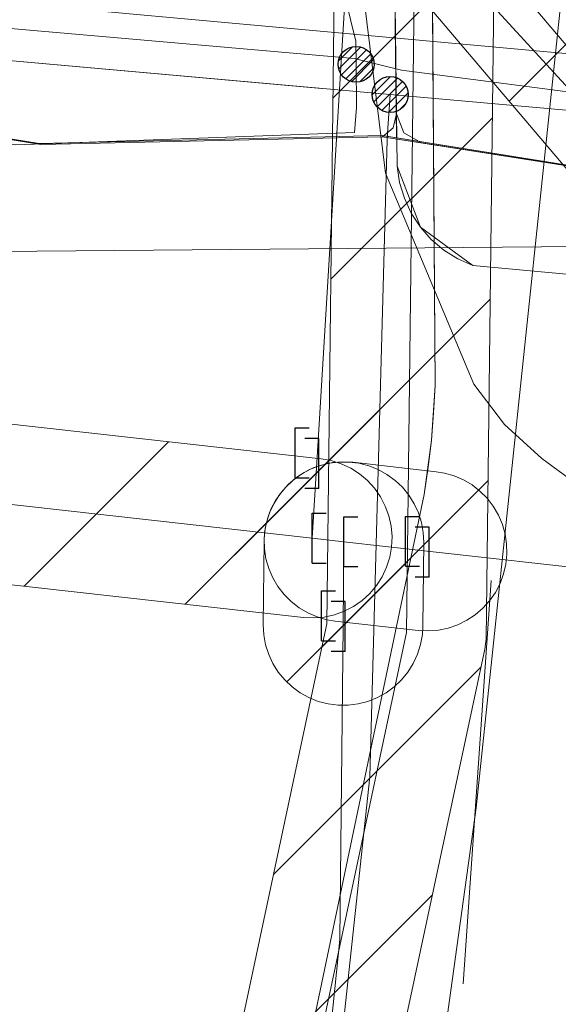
# Model space of a CAD drawing. Header units: metres. Extents: x 197355 to 199157, y 355772 to 356286.
# Tile 201 of 256: x 198060 to 198073, y 356124 to 356149. Entities that reach past the tile are written whole.
import ezdxf
from ezdxf.lldxf.tags import DXFTag

# ---------------------------------------------------------------- set-up
doc = ezdxf.new("R2010")
doc.units = ezdxf.units.M
for name, color, linetype, lineweight in [('B-WE-KL-BRANDSTOF_ENEXISNETBEHEERB.V.-G', 40, 'KL-BRANDSTOF-N', 18), ('B-WE-KL-BRANDSTOF_ENEXISNETBEHEERB.V.-V', 40, 'Continuous', 18), ('B-WE-KL-DATA_ENEXISNETBEHEERB.V.-G', 90, 'KL-DATA-N', 18), ('B-WE-KL-DATA_HULPSTUK_KPNB.V.-S', 90, 'Continuous', 25), ('B-WE-KL-DATA_KABELBUNDEL_KPNB.V.-G', 90, 'Continuous', 18), ('B-WE-KL-DATA_KABELBUNDEL_ZIGGOB.V.-G', 94, 'Continuous', 18), ('B-WE-KL-DATA_TELECOM_EUROFIBERNEDERLANDB.V.-G', 98, 'KL-TELECOM-ALGEMEEN-N', 18), ('B-WE-KL-DATA_TELECOM_REGGEFIBEROPERATORB.V.-G', 90, 'KL-TELECOM-ALGEMEEN-N', 18), ('B-WE-KL-DATA_TELECOM_ZIGGOB.V.-G', 94, 'KL-TELECOM-ALGEMEEN-N', 18), ('B-WE-KL-ET_LS_ENEXISNETBEHEERB.V.-G', 190, 'KL-LS-N', 18), ('B-WE-KL-ET_LS_HULPSTUK_ENEXISNETBEHEERB.V.-S', 190, 'Continuous', 25), ('B-WE-KL-ET_LS_KABELBUNDEL_ENEXISNETBEHEERB.V.-G', 190, 'KL-BUNDEL-N', 18), ('B-WE-KL-ET_MS_10 kV_ENEXISNETBEHEERB.V.-G', 130, 'KL-MS-N', 18), ('B-WE-KL-ET_MS_ENEXISNETBEHEERB.V.-G', 130, 'KL-MS-N', 18), ('B-WE-KL-GAS_HD_ENEXISNETBEHEERB.V.-G', 30, 'KL-GAS-HD-N', 18), ('B-WE-KL-GAS_HULPSTUK_ENEXISNETBEHEERB.V.-S', 30, 'Continuous', 25), ('B-WE-KL-GAS_LD_ENEXISNETBEHEERB.V.-G', 50, 'KL-GAS-LD-N', 18), ('B-WE-KL-GAS_LD_HOOFDLEIDING_30 MBAR_PVC_ENEXISNETBEHEERB.V.-G', 50, 'KL-GAS-LD-N', 18), ('B-WE-KL-WATER_TRANSPORTLEIDING_NVWATERLEIDINGMAATSCHAPPIJLIMBURG-G', 170, 'KL-WATER-TR-N', 18)]:
    doc.layers.add(name, color=color, linetype=linetype, lineweight=lineweight)
doc.styles.get("Standard").update_dxf_attribs({"font": 'isocp.shx'})
tags = doc.linetypes.add('KL-BRANDSTOF-N', pattern='A,4,-0.5,[105,NLCS.SHX,S=0.5,R=0,X=0.75,Y=0],-2,4,-1,["B",Standard,S=1,R=0,X=-0.15,Y=-0.5],-1.5', length=13).pattern_tags.tags
tags[18] = DXFTag(74, 10)
doc.linetypes.add('KL-BUNDEL-N', pattern='A,28,-5,[103,NLCS.SHX,S=1.25,R=0,X=0,Y=0],-5,[103,NLCS.SHX,S=1.25,R=0,X=0,Y=0],-5,[103,NLCS.SHX,S=1.25,R=0,X=0,Y=0],-5,[103,NLCS.SHX,S=1.25,R=0,X=0,Y=0],-5', length=53)
tags = doc.linetypes.add('KL-DATA-N', pattern='A,4,-1,[101,NLCS.SHX,S=0.5,R=0,X=0,Y=0],-1,4,-1,["D",Standard,S=1,R=0,X=-0.25,Y=-0.5],-1.5', length=12.5).pattern_tags.tags
tags[18] = DXFTag(74, 10)
tags = doc.linetypes.add('KL-GAS-HD-N', pattern='A,4,-1,[69,NLCS.SHX,S=0.5,R=0,X=0,Y=0],-1,4,-1,["H",Standard,S=1,R=0,X=0,Y=-0.5],-2', length=13).pattern_tags.tags
tags[18] = DXFTag(74, 10)
tags = doc.linetypes.add('KL-GAS-LD-N', pattern='A,4,-1,[69,NLCS.SHX,S=0.5,R=0,X=0,Y=0],-1,4,-1,["L",Standard,S=1,R=0,X=0.25,Y=-0.5],-2', length=13).pattern_tags.tags
tags[18] = DXFTag(74, 10)
tags = doc.linetypes.add('KL-LS-N', pattern='A,4,-1,[103,NLCS.SHX,S=0.75,R=0,X=0,Y=0],-1,4,-1,["L",Standard,S=1,R=0,X=0,Y=-0.5],-2', length=13).pattern_tags.tags
tags[18] = DXFTag(74, 10)
tags = doc.linetypes.add('KL-MS-N', pattern='A,4,-1,[103,NLCS.SHX,S=0.75,R=0,X=0,Y=0],-1,4,-1,["M",Standard,S=1,R=0,X=0,Y=-0.5],-2', length=13).pattern_tags.tags
tags[18] = DXFTag(74, 10)
doc.linetypes.add('KL-TELECOM-ALGEMEEN-N', pattern='A,7,-1,[101,NLCS.SHX,S=0.5,R=0,X=0,Y=0],-1', length=9)
doc.linetypes.add('KL-WATER-TR-N', pattern='A,7,-0.5,[168,NLCS.SHX,S=0.75,R=0,X=0.75,Y=0],-2,[168,NLCS.SHX,S=0.75,R=0,X=0.75,Y=0],-2', length=11.5)
pattern_1 = [(45, (0, 0), (-2.245064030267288, 2.245064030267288), [])]

# ---------------------------------------------------------------- blocks, each defined once
blk = doc.blocks.new('SKL-ET_HULP_MOF-SO')
h = blk.add_hatch()
h.set_pattern_fill('ANSI31', color=256, scale=6, style=0)
h.set_pattern_definition([(45, (-2.250000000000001, -126.9820083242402), (-0.5303300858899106, 0.5303300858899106), [])])
edge = h.paths.add_edge_path()
edge.add_arc((0, 0), 2.25, 0, 360)
at = {"linetype": 'Continuous'}
blk.add_circle((0, 0), 2.25, dxfattribs=at)
blk = doc.blocks.new('SKL-WTB_HULP_EINDKAP-SO')
for p, q in [((0, -0.625), (0, 0.625)), ((0, 0.625), (0.3464025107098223, 0.625)), ((0, -0.625), (0.3464025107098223, -0.625))]:
    blk.add_line(p, q)
blk = doc.blocks.new('SKL-WTB_HULP_VERLOOPSTUK-SO')
for p, q in [((-0.5394858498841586, -0.3828538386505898), (-0.5394858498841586, 0.8671461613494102)), ((-0.5394858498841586, 0.8671461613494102), (-0.1930833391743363, 0.8671461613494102)), ((0.04827083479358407, 0.5980948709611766), (-0.2981316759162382, 0.5980948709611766)), ((0.04827083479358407, -0.6519051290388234), (0.04827083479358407, 0.5980948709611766)), ((-0.5394858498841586, -0.3828538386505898), (-0.1930833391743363, -0.3828538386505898)), ((0.04827083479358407, -0.6519051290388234), (-0.2981316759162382, -0.6519051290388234))]:
    blk.add_line(p, q)

msp = doc.modelspace()

# ---------------------------------------------------------------- hatches: boundary and pattern name
at = {"layer": 'B-WE-KL-BRANDSTOF_ENEXISNETBEHEERB.V.-V'}
h = msp.add_hatch(dxfattribs=at)
h.set_pattern_fill('ANSI31', color=256, style=0)
h.set_pattern_definition(pattern_1)
h.paths.add_polyline_path([(198083.254, 356119.038), (198083.506, 356119.071), (198083.751, 356119.136), (198083.985, 356119.231), (198084.205, 356119.355), (198084.407, 356119.505), (198084.59, 356119.68), (198084.749, 356119.878), (198084.882, 356120.093), (198084.986, 356120.322), (198085.061, 356120.565), (198085.1, 356120.771), (198087.954, 356142.369), (198087.971, 356142.622), (198087.956, 356142.873), (198087.91, 356143.122), (198087.832, 356143.362), (198087.725, 356143.593), (198087.589, 356143.806), (198087.429, 356144), (198087.245, 356144.173), (198087.04, 356144.321), (198086.818, 356144.443), (198086.581, 356144.536), (198086.224, 356144.615), (198078.32, 356145.624), (198070.8, 356154.484), (198070.623, 356154.747), (198070.452, 356154.933), (198070.257, 356155.097), (198070.046, 356155.233), (198069.817, 356155.343), (198069.577, 356155.422), (198069.33, 356155.471), (198069.076, 356155.488), (198068.824, 356155.473), (198068.577, 356155.426), (198068.336, 356155.349), (198068.106, 356155.241), (198067.894, 356155.106), (198067.698, 356154.944), (198067.526, 356154.76), (198067.378, 356154.555), (198067.256, 356154.332), (198067.164, 356154.098), (198067.102, 356153.852), (198067.075, 356153.644), (198067.074, 356153.252), (198067.113, 356153.003), (198067.156, 356152.842), (198067.245, 356152.607), (198067.365, 356152.384), (198067.54, 356152.143), (198075.772, 356142.444), (198075.948, 356142.261), (198076.144, 356142.104), (198076.361, 356141.971), (198076.591, 356141.867), (198076.833, 356141.793), (198077.043, 356141.754), (198083.725, 356140.901), (198081.134, 356121.295), (198081.117, 356121.044), (198081.132, 356120.79), (198081.178, 356120.543), (198081.255, 356120.302), (198081.363, 356120.072), (198081.499, 356119.858), (198081.659, 356119.664), (198081.844, 356119.49), (198082.048, 356119.343), (198082.271, 356119.221), (198082.505, 356119.129), (198082.75, 356119.067), (198083.003, 356119.036)])
h = msp.add_hatch(dxfattribs=at)
h.set_pattern_fill('ANSI31', color=256, style=0)
h.set_pattern_definition(pattern_1)
h.paths.add_polyline_path([(198067.209, 356120.246), (198067.458, 356120.291), (198067.7, 356120.368), (198067.929, 356120.474), (198068.144, 356120.608), (198068.339, 356120.768), (198068.512, 356120.951), (198068.661, 356121.155), (198068.784, 356121.377), (198068.878, 356121.613), (198068.932, 356121.815), (198071.357, 356133.195), (198071.394, 356133.446), (198071.595, 356150.278), (198071.582, 356150.53), (198071.537, 356150.78), (198071.461, 356151.021), (198071.356, 356151.249), (198071.221, 356151.465), (198071.061, 356151.661), (198070.878, 356151.835), (198070.674, 356151.985), (198070.454, 356152.107), (198070.218, 356152.201), (198069.974, 356152.265), (198069.724, 356152.297), (198069.47, 356152.297), (198069.22, 356152.266), (198068.975, 356152.203), (198068.739, 356152.109), (198068.518, 356151.986), (198068.315, 356151.838), (198068.131, 356151.663), (198067.97, 356151.467), (198067.837, 356151.254), (198067.73, 356151.024), (198067.654, 356150.782), (198067.609, 356150.535), (198067.595, 356150.324), (198067.404, 356133.835), (198065.02, 356122.649), (198064.983, 356122.398), (198064.978, 356122.145), (198065.005, 356121.895), (198065.063, 356121.648), (198065.152, 356121.411), (198065.27, 356121.188), (198065.415, 356120.982), (198065.585, 356120.795), (198065.779, 356120.63), (198065.989, 356120.492), (198066.218, 356120.381), (198066.456, 356120.301), (198066.704, 356120.251), (198066.958, 356120.232)])
h = msp.add_hatch(dxfattribs=at)
h.set_pattern_fill('ANSI31', color=256, style=0)
h.set_pattern_definition(pattern_1)
h.paths.add_polyline_path([(198067.175, 356133.983), (198067.434, 356134.018), (198067.688, 356134.088), (198067.928, 356134.188), (198068.155, 356134.321), (198068.362, 356134.481), (198068.545, 356134.666), (198068.704, 356134.876), (198068.833, 356135.102), (198068.932, 356135.345), (198068.998, 356135.597), (198069.031, 356135.857), (198069.146, 356137.753), (198069.145, 356138.015), (198069.11, 356138.273), (198069.041, 356138.525), (198068.939, 356138.768), (198068.808, 356138.993), (198068.647, 356139.2), (198068.462, 356139.384), (198068.254, 356139.542), (198068.026, 356139.672), (198067.783, 356139.771), (198067.531, 356139.837), (198067.27, 356139.87), (198067.009, 356139.869), (198066.751, 356139.834), (198066.497, 356139.764), (198066.257, 356139.664), (198066.03, 356139.531), (198065.824, 356139.371), (198065.64, 356139.186), (198065.481, 356138.976), (198065.352, 356138.75), (198065.253, 356138.508), (198065.187, 356138.254), (198065.154, 356137.995), (198065.039, 356136.099), (198065.04, 356135.837), (198065.075, 356135.579), (198065.144, 356135.327), (198065.246, 356135.084), (198065.377, 356134.859), (198065.538, 356134.652), (198065.723, 356134.468), (198065.932, 356134.31), (198066.159, 356134.18), (198066.402, 356134.081), (198066.654, 356134.015), (198066.915, 356133.982)])
h = msp.add_hatch(dxfattribs=at)
h.set_pattern_fill('ANSI31', color=256, style=0)
h.set_pattern_definition(pattern_1)
h.paths.add_polyline_path([(198067.075, 356133.978), (198067.335, 356134.001), (198067.59, 356134.057), (198067.837, 356134.146), (198068.069, 356134.266), (198068.283, 356134.415), (198068.476, 356134.591), (198068.646, 356134.792), (198068.787, 356135.013), (198068.898, 356135.25), (198068.977, 356135.499), (198069.023, 356135.755), (198069.035, 356136.016), (198069.012, 356136.278), (198068.956, 356136.534), (198068.867, 356136.78), (198068.748, 356137.011), (198068.598, 356137.226), (198068.421, 356137.42), (198068.221, 356137.589), (198068.002, 356137.729), (198067.764, 356137.841), (198067.514, 356137.92), (198067.257, 356137.966), (198057.921, 356139.01), (198057.661, 356139.022), (198057.4, 356138.999), (198057.144, 356138.944), (198056.897, 356138.854), (198056.665, 356138.734), (198056.451, 356138.585), (198056.258, 356138.409), (198056.089, 356138.209), (198055.948, 356137.989), (198055.836, 356137.751), (198055.757, 356137.501), (198055.712, 356137.245), (198055.699, 356136.984), (198055.722, 356136.723), (198055.778, 356136.467), (198055.867, 356136.22), (198055.987, 356135.988), (198056.136, 356135.774), (198056.312, 356135.581), (198056.513, 356135.411), (198056.732, 356135.271), (198056.971, 356135.159), (198057.22, 356135.08), (198057.477, 356135.034), (198066.813, 356133.99), (198067.073, 356133.978)])
h = msp.add_hatch(dxfattribs=at)
h.set_pattern_fill('ANSI31', color=256, style=0)
h.set_pattern_definition(pattern_1)
h.paths.add_polyline_path([(198067.869, 356133.889), (198068.129, 356133.912), (198068.384, 356133.967), (198068.632, 356134.057), (198068.863, 356134.176), (198069.078, 356134.326), (198069.271, 356134.502), (198069.44, 356134.703), (198069.581, 356134.922), (198069.692, 356135.16), (198069.771, 356135.408), (198069.818, 356135.667), (198069.83, 356135.927), (198069.808, 356136.188), (198069.752, 356136.443), (198069.663, 356136.69), (198069.542, 356136.923), (198069.393, 356137.137), (198069.217, 356137.33), (198069.016, 356137.499), (198068.797, 356137.64), (198068.559, 356137.751), (198068.309, 356137.831), (198068.053, 356137.877), (198067.257, 356137.966), (198066.997, 356137.978), (198066.735, 356137.955), (198066.481, 356137.9), (198066.235, 356137.811), (198066.001, 356137.69), (198065.787, 356137.541), (198065.594, 356137.365), (198065.425, 356137.164), (198065.284, 356136.945), (198065.173, 356136.707), (198065.093, 356136.457), (198065.048, 356136.201), (198065.035, 356135.94), (198065.058, 356135.678), (198065.113, 356135.424), (198065.202, 356135.178), (198065.323, 356134.944), (198065.472, 356134.73), (198065.648, 356134.537), (198065.849, 356134.368), (198066.069, 356134.227), (198066.306, 356134.116), (198066.556, 356134.036), (198066.813, 356133.99), (198067.608, 356133.901), (198067.868, 356133.889)])
h = msp.add_hatch(dxfattribs=at)
h.set_pattern_fill('ANSI31', color=256, style=0)
h.set_pattern_definition(pattern_1)
h.paths.add_polyline_path([(198067.936, 356131.794), (198068.187, 356131.826), (198068.432, 356131.89), (198068.668, 356131.984), (198068.889, 356132.107), (198069.092, 356132.256), (198069.276, 356132.431), (198069.435, 356132.625), (198069.569, 356132.841), (198069.675, 356133.07), (198069.751, 356133.311), (198069.796, 356133.561), (198069.809, 356133.77), (198069.83, 356135.869), (198069.817, 356136.121), (198069.771, 356136.37), (198069.695, 356136.612), (198069.589, 356136.841), (198069.455, 356137.055), (198069.294, 356137.251), (198069.112, 356137.424), (198068.908, 356137.574), (198068.686, 356137.696), (198068.45, 356137.79), (198068.207, 356137.853), (198067.955, 356137.885), (198067.702, 356137.885), (198067.452, 356137.853), (198067.208, 356137.79), (198066.971, 356137.695), (198066.75, 356137.573), (198066.547, 356137.423), (198066.363, 356137.249), (198066.204, 356137.054), (198066.07, 356136.838), (198065.964, 356136.61), (198065.888, 356136.367), (198065.843, 356136.119), (198065.83, 356135.91), (198065.809, 356133.809), (198065.823, 356133.558), (198065.868, 356133.309), (198065.944, 356133.067), (198066.051, 356132.837), (198066.184, 356132.624), (198066.345, 356132.428), (198066.529, 356132.254), (198066.732, 356132.105), (198066.953, 356131.983), (198067.188, 356131.889), (198067.434, 356131.826), (198067.685, 356131.794)])
h = msp.add_hatch(dxfattribs=at)
h.set_pattern_fill('ANSI31', color=256, style=0)
h.set_pattern_definition(pattern_1)
h.paths.add_polyline_path([(198069.945, 356133.655), (198070.198, 356133.675), (198070.444, 356133.726), (198070.684, 356133.809), (198070.911, 356133.92), (198071.122, 356134.06), (198071.314, 356134.225), (198071.482, 356134.411), (198071.627, 356134.62), (198071.744, 356134.843), (198071.832, 356135.081), (198071.889, 356135.327), (198071.915, 356135.578), (198071.908, 356135.832), (198071.87, 356136.081), (198071.801, 356136.324), (198071.701, 356136.556), (198071.573, 356136.775), (198071.418, 356136.976), (198071.239, 356137.155), (198071.04, 356137.31), (198070.823, 356137.438), (198070.591, 356137.538), (198070.348, 356137.608), (198070.14, 356137.642), (198068.052, 356137.877), (198067.801, 356137.889), (198067.547, 356137.869), (198067.301, 356137.818), (198067.062, 356137.736), (198066.834, 356137.623), (198066.624, 356137.485), (198066.432, 356137.319), (198066.263, 356137.132), (198066.119, 356136.924), (198066.002, 356136.7), (198065.914, 356136.462), (198065.857, 356136.217), (198065.832, 356135.965), (198065.838, 356135.712), (198065.876, 356135.462), (198065.946, 356135.218), (198066.046, 356134.986), (198066.173, 356134.769), (198066.329, 356134.568), (198066.507, 356134.39), (198066.707, 356134.234), (198066.925, 356134.106), (198067.156, 356134.006), (198067.399, 356133.936), (198067.607, 356133.902), (198069.693, 356133.668), (198069.944, 356133.655)])

# ---------------------------------------------------------------- linework, layer by layer
at = {"layer": 'B-WE-KL-BRANDSTOF_ENEXISNETBEHEERB.V.-G', "linetype": 'ByBlock', "ltscale": 0.5, "flags": 128}
for points in [[(198067.54, 356152.143), (198075.772, 356142.444), (198075.948, 356142.261), (198076.144, 356142.104), (198076.361, 356141.971), (198076.591, 356141.867), (198076.833, 356141.793), (198077.043, 356141.754), (198083.725, 356140.901), (198081.134, 356121.295)], [(198067.595, 356150.324), (198067.404, 356133.835), (198065.02, 356122.649)], [(198068.932, 356121.815), (198071.357, 356133.195), (198071.394, 356133.446), (198071.595, 356150.278)], [(198057.477, 356135.034), (198066.813, 356133.99), (198067.073, 356133.978), (198067.075, 356133.978), (198067.075, 356133.978), (198067.335, 356134.001), (198067.59, 356134.057), (198067.837, 356134.146), (198068.069, 356134.266), (198068.283, 356134.415), (198068.476, 356134.591), (198068.646, 356134.792), (198068.787, 356135.013), (198068.898, 356135.25), (198068.977, 356135.499), (198069.023, 356135.755), (198069.035, 356136.016), (198069.012, 356136.278), (198068.956, 356136.534), (198068.867, 356136.78), (198068.748, 356137.011), (198068.598, 356137.226), (198068.421, 356137.42), (198068.221, 356137.589), (198068.002, 356137.729), (198067.764, 356137.841), (198067.514, 356137.92), (198067.257, 356137.966), (198057.921, 356139.01)]]:
    msp.add_lwpolyline(points, dxfattribs=at)
at = {"layer": 'B-WE-KL-BRANDSTOF_ENEXISNETBEHEERB.V.-G', "ltscale": 0.5, "flags": 128}
for points in [[(198067.936, 356131.794), (198068.187, 356131.826), (198068.432, 356131.89), (198068.668, 356131.984), (198068.889, 356132.107), (198069.092, 356132.256), (198069.276, 356132.431), (198069.435, 356132.625), (198069.569, 356132.841), (198069.675, 356133.07), (198069.751, 356133.311), (198069.796, 356133.561), (198069.809, 356133.77), (198069.83, 356135.869), (198069.817, 356136.121), (198069.771, 356136.37), (198069.695, 356136.612), (198069.589, 356136.841), (198069.455, 356137.055), (198069.294, 356137.251), (198069.112, 356137.424), (198068.908, 356137.574), (198068.686, 356137.696), (198068.45, 356137.79), (198068.207, 356137.853), (198067.955, 356137.885), (198067.702, 356137.885), (198067.452, 356137.853), (198067.208, 356137.79), (198066.971, 356137.695), (198066.75, 356137.573), (198066.547, 356137.423), (198066.363, 356137.249), (198066.204, 356137.054), (198066.07, 356136.838), (198065.964, 356136.61), (198065.888, 356136.367), (198065.843, 356136.119), (198065.83, 356135.91), (198065.809, 356133.809), (198065.823, 356133.558), (198065.868, 356133.309), (198065.944, 356133.067), (198066.051, 356132.837), (198066.184, 356132.624), (198066.345, 356132.428), (198066.529, 356132.254), (198066.732, 356132.105), (198066.953, 356131.983), (198067.188, 356131.889), (198067.434, 356131.826), (198067.685, 356131.794), (198067.936, 356131.794)], [(198069.945, 356133.655), (198070.198, 356133.675), (198070.444, 356133.726), (198070.684, 356133.809), (198070.911, 356133.92), (198071.122, 356134.06), (198071.314, 356134.225), (198071.482, 356134.411), (198071.627, 356134.62), (198071.744, 356134.843), (198071.832, 356135.081), (198071.889, 356135.327), (198071.915, 356135.578), (198071.908, 356135.832), (198071.87, 356136.081), (198071.801, 356136.324), (198071.701, 356136.556), (198071.573, 356136.775), (198071.418, 356136.976), (198071.239, 356137.155), (198071.04, 356137.31), (198070.823, 356137.438), (198070.591, 356137.538), (198070.348, 356137.608), (198070.14, 356137.642), (198068.052, 356137.877), (198067.801, 356137.889), (198067.547, 356137.869), (198067.301, 356137.818), (198067.062, 356137.736), (198066.834, 356137.623), (198066.624, 356137.485), (198066.432, 356137.319), (198066.263, 356137.132), (198066.119, 356136.924), (198066.002, 356136.7), (198065.914, 356136.462), (198065.857, 356136.217), (198065.832, 356135.965), (198065.838, 356135.712), (198065.876, 356135.462), (198065.946, 356135.218), (198066.046, 356134.986), (198066.173, 356134.769), (198066.329, 356134.568), (198066.507, 356134.39), (198066.707, 356134.234), (198066.925, 356134.106), (198067.156, 356134.006), (198067.399, 356133.936), (198067.607, 356133.902), (198069.693, 356133.668), (198069.944, 356133.655), (198069.945, 356133.655)]]:
    msp.add_lwpolyline(points, close=True, dxfattribs=at)
at = {"layer": 'B-WE-KL-DATA_ENEXISNETBEHEERB.V.-G', "ltscale": 0.5, "flags": 128}
msp.add_lwpolyline([(198068.793, 356146.032), (198060.233, 356145.841)], dxfattribs=at)
at = {"layer": 'B-WE-KL-DATA_KABELBUNDEL_KPNB.V.-G', "ltscale": 0.5, "flags": 128}
for points in [[(198057.299, 356148.131), (198058.203, 356148.051), (198068.988, 356147.091)], [(198058.203, 356148.051), (198067.275, 356147.243)], [(198063.827, 356098.442), (198063.827, 356098.442), (198063.827, 356098.443), (198066.775, 356114.13), (198068.475, 356130.001), (198068.916, 356145.957), (198068.934, 356146.249), (198068.988, 356147.091)], [(198068.988, 356147.091), (198069.652, 356147.031), (198081.094, 356146.013)], [(198071.521, 356134.918), (198070.816, 356124.816)]]:
    msp.add_lwpolyline(points, dxfattribs=at)
at = {"layer": 'B-WE-KL-DATA_KABELBUNDEL_ZIGGOB.V.-G', "ltscale": 0.5, "flags": 128}
for points in [[(198068.787, 356179.08), (198069.148, 356146.003)], [(198050.017, 356147.496), (198060.19, 356145.867), (198068.789, 356146.061), (198069.148, 356146.003)], [(198069.148, 356146.003), (198075.257, 356145.029)]]:
    msp.add_lwpolyline(points, dxfattribs=at)
at = {"layer": 'B-WE-KL-DATA_TELECOM_EUROFIBERNEDERLANDB.V.-G', "ltscale": 0.5, "flags": 128}
for points in [[(198036.1, 356141.5), (198036.3, 356141), (198038.4, 356142.7), (198040.1, 356143), (198075.6, 356143.3), (198075.7, 356131), (198076.4, 356129.9), (198077.6, 356129.7), (198083.7, 356128.8), (198117.9, 356125), (198139.9, 356121.8), (198162.1, 356117.6), (198172.4, 356115.8), (198173.9, 356116.9), (198176.705, 356128.757), (198183.588, 356127.482), (198188.135, 356126.639), (198206, 356124.6), (198231.4, 356121.5), (198276.4, 356115.8), (198320, 356109.6), (198372.8, 356101.5), (198393.406, 356098.066)], [(198036.1, 356141.5), (198036.3, 356141), (198038.4, 356142.7), (198040.1, 356143), (198075.6, 356143.3), (198075.7, 356131), (198076.4, 356129.9), (198077.6, 356129.7), (198083.7, 356128.8), (198117.9, 356125), (198139.9, 356121.8), (198162.1, 356117.6), (198172.4, 356115.8), (198173.9, 356116.9), (198176.7, 356128.76), (198183.59, 356127.48), (198188.13, 356126.64), (198206, 356124.6), (198231.4, 356121.5), (198276.4, 356115.8), (198320, 356109.6), (198372.8, 356101.5), (198393.406, 356098.066)]]:
    msp.add_lwpolyline(points, dxfattribs=at)
at = {"layer": 'B-WE-KL-DATA_TELECOM_REGGEFIBEROPERATORB.V.-G', "ltscale": 0.5, "flags": 128}
msp.add_lwpolyline([(198069.535, 356203.695), (198069.147, 356195.679), (198068.879, 356189.854), (198068.929, 356189.719), (198069.094, 356189.659), (198075.555, 356189.126), (198075.931, 356159.456), (198074.987, 356157.548), (198074.01, 356156.463), (198071.143, 356129.22), (198069.911, 356120.313), (198067.526, 356106.766), (198063.47, 356089.379), (198059.406, 356067.789), (198058.063, 356062.116), (198055.813, 356051.496), (198051.801, 356028.905), (198051.886, 356028.469), (198052.21, 356028.232), (198052.99, 356028.141)], dxfattribs=at)
at = {"layer": 'B-WE-KL-DATA_TELECOM_ZIGGOB.V.-G', "ltscale": 0.5, "flags": 128}
for points in [[(197358.994, 356027.575), (197372.174, 356023.752), (197446.185, 356002.035), (197514.325, 355983.011), (197519.478, 355981.578), (197519.937, 355981.362), (197520.285, 355981.021), (197520.503, 355980.597), (197520.577, 355980.149), (197520.525, 355979.74), (197518.205, 355971.195), (197535.281, 355966.606), (197536.16, 355969.499), (197536.822, 355970.716), (197537.411, 355971.427), (197538.103, 355972.038), (197539.296, 355972.735), (197540.168, 355973.037), (197541.075, 355973.2), (197552.959, 355974.095), (197556.672, 355974.053), (197561.499, 355974.223), (197564.706, 355974.485), (197568.052, 355974.93), (197568.273, 355975.28), (197567.828, 355999.47), (197568.148, 355999.629), (197571.736, 356000.27), (197573.761, 356000.715), (197576.795, 356001.499), (197581.126, 356002.877), (197585.161, 356004.446), (197589.361, 356006.395), (197593.353, 356008.659), (197596.492, 356010.595), (197598.471, 356012.067), (197605.674, 356017.86), (197613.526, 356025.42), (197616.074, 356027.712), (197630.198, 356040.934), (197632.17, 356042.807), (197642.175, 356051.048), (197643.501, 356052.17), (197644.994, 356053.473), (197645.402, 356054.249), (197645.755, 356054.716), (197652.926, 356060.15), (197653.3, 356060.304), (197654.01, 356060.403), (197654.451, 356060.612), (197657.821, 356062.883), (197664.819, 356067.894), (197678.172, 356076.721), (197684.607, 356080.318), (197689.154, 356082.756), (197696.365, 356086.454), (197706.352, 356091.212), (197720.993, 356097.74), (197741.292, 356106.325), (197767.257, 356117.744), (197791.881, 356129.992), (197792.901, 356130.521), (197806.217, 356136.252), (197806.776, 356136.432), (197808.051, 356136.559), (197810.344, 356136.2), (197811.915, 356136.348), (197815.421, 356137.4), (197821.984, 356139.217), (197828.038, 356140.721), (197834.81, 356142.189), (197838.476, 356142.944), (197849.35, 356144.74), (197857.154, 356145.729), (197864.125, 356146.397), (197869.268, 356146.739), (197877.188, 356146.727), (197883.987, 356146.55), (197895.291, 356146.053), (197907.435, 356144.712), (197957.963, 356139.902), (197970.15, 356139.297), (197980.617, 356138.997), (197999.534, 356138.779), (198016.844, 356138.914), (198028.993, 356139.065), (198030.88, 356139.187), (198032.622, 356139.456), (198033.553, 356139.709), (198035.601, 356140.815), (198036.544, 356141.51), (198037.517, 356142.402), (198038.335, 356143.332), (198039.277, 356144.87), (198039.654, 356145.779), (198040.351, 356148.229), (198040.509, 356148.558), (198040.72, 356148.747), (198040.946, 356148.788), (198050.017, 356147.496), (198060.19, 356145.867), (198068.789, 356146.061), (198069.148, 356146.003), (198068.787, 356179.08), (198068.811, 356180.614), (198069.185, 356181.162), (198069.617, 356181.375), (198070.115, 356181.424), (198076.202, 356180.733), (198082.163, 356180.047)], [(197882.172, 355971.043), (197881.848, 355972.849), (197876.845, 355971.917), (197873.462, 355970.397), (197873.225, 355969.441), (197872.808, 355960.44), (197882.54, 355917.913), (197889.614, 355876.822), (197897.132, 355872.545), (197900.232, 355872.938), (197917.417, 355875.015), (197926.015, 355875.976), (197936.097, 355877.03), (197944.239, 355877.752), (197954.023, 355878.398), (197964.572, 355878.866), (198003.487, 355880.874), (198006.415, 355881.035), (198007.214, 355881.262), (198014.258, 355885.587), (198019.949, 355920.24), (198025.587, 355954.939), (198025.573, 355955.461), (198025.323, 355956.026), (198025.411, 355956.906), (198032.53, 356008.698), (198032.638, 356009.1), (198032.883, 356009.439), (198033.234, 356009.672), (198033.647, 356009.769), (198046.414, 356008.147), (198046.835, 356008.168), (198047.357, 356008.425), (198047.607, 356008.874), (198050.139, 356024.349), (198055.485, 356054.413), (198063.771, 356094.593), (198063.929, 356095.336), (198064.441, 356097.614), (198064.453, 356097.65), (198064.852, 356098.557), (198065.65, 356099.646), (198066.435, 356100.356), (198067.705, 356101.135), (198068.425, 356101.447), (198070.006, 356101.902), (198071.736, 356102.121), (198073.562, 356102.099), (198075.54, 356101.831), (198075.692, 356101.929), (198075.804, 356102.795), (198077.266, 356112.96), (198078.889, 356130.012), (198080.379, 356144.212), (198069.148, 356146.003), (198068.787, 356179.08), (198068.811, 356180.614), (198069.185, 356181.162), (198069.617, 356181.375), (198070.115, 356181.424), (198076.202, 356180.733), (198082.163, 356180.047)], [(197358.994, 356027.575), (197372.174, 356023.752), (197446.185, 356002.035), (197514.325, 355983.011), (197519.478, 355981.578), (197519.937, 355981.362), (197520.285, 355981.021), (197520.503, 355980.597), (197520.577, 355980.149), (197520.525, 355979.74), (197518.205, 355971.195), (197535.281, 355966.606), (197536.16, 355969.499), (197536.822, 355970.716), (197537.411, 355971.427), (197538.103, 355972.038), (197539.296, 355972.735), (197540.168, 355973.037), (197541.075, 355973.2), (197552.959, 355974.095), (197556.672, 355974.053), (197561.499, 355974.223), (197564.706, 355974.485), (197568.052, 355974.93), (197568.273, 355975.28), (197567.828, 355999.47), (197568.148, 355999.629), (197571.736, 356000.27), (197573.761, 356000.715), (197576.795, 356001.499), (197581.126, 356002.877), (197585.161, 356004.446), (197589.361, 356006.395), (197593.353, 356008.659), (197596.492, 356010.595), (197598.471, 356012.067), (197605.674, 356017.86), (197613.526, 356025.42), (197616.074, 356027.712), (197630.198, 356040.934), (197632.17, 356042.807), (197642.175, 356051.048), (197643.501, 356052.17), (197644.994, 356053.473), (197645.402, 356054.249), (197645.755, 356054.716), (197652.926, 356060.15), (197653.3, 356060.304), (197654.01, 356060.403), (197654.451, 356060.612), (197657.821, 356062.883), (197664.819, 356067.894), (197678.172, 356076.721), (197684.607, 356080.318), (197689.154, 356082.756), (197696.365, 356086.454), (197706.352, 356091.212), (197720.993, 356097.74), (197741.292, 356106.325), (197767.257, 356117.744), (197791.881, 356129.992), (197792.901, 356130.521), (197806.217, 356136.252), (197806.776, 356136.432), (197808.051, 356136.559), (197810.344, 356136.2), (197811.915, 356136.348), (197815.421, 356137.4), (197821.984, 356139.217), (197828.038, 356140.721), (197834.81, 356142.189), (197838.476, 356142.944), (197849.35, 356144.74), (197857.154, 356145.729), (197864.125, 356146.397), (197869.268, 356146.739), (197877.188, 356146.727), (197883.987, 356146.55), (197895.291, 356146.053), (197907.435, 356144.712), (197957.963, 356139.902), (197970.15, 356139.297), (197980.617, 356138.997), (197999.534, 356138.779), (198016.844, 356138.914), (198028.993, 356139.065), (198030.88, 356139.187), (198032.622, 356139.456), (198033.553, 356139.709), (198035.601, 356140.815), (198036.544, 356141.51), (198037.517, 356142.402), (198038.335, 356143.332), (198039.277, 356144.87), (198039.654, 356145.779), (198040.351, 356148.229), (198040.509, 356148.558), (198040.72, 356148.747), (198040.946, 356148.788), (198050.017, 356147.496), (198060.19, 356145.867), (198068.789, 356146.061), (198080.379, 356144.212), (198085.766, 356143.495), (198089.804, 356142.708), (198134.378, 356137.593), (198147.197, 356136.183), (198147.563, 356135.856), (198147.954, 356134.783), (198148.191, 356134.576), (198150.79, 356134.186), (198153.434, 356134.051), (198153.658, 356134.203), (198154.175, 356135.145), (198154.35, 356135.324), (198154.628, 356135.439), (198160.381, 356134.76), (198165.576, 356134.156), (198178.026, 356132.673), (198189.728, 356130.519), (198192.217, 356129.97), (198195.345, 356129.025), (198197.381, 356128.247), (198201.377, 356126.438), (198204.396, 356125.245), (198207.482, 356124.237), (198210.368, 356123.477), (198213.308, 356122.877), (198219.702, 356122.083), (198220.062, 356122.15), (198220.303, 356122.469), (198220.623, 356122.581), (198228.029, 356121.707), (198228.473, 356121.504), (198228.489, 356121.485), (198228.549, 356121.37), (198228.671, 356121.163), (198228.685, 356121.149), (198229.041, 356120.983), (198234.092, 356120.354), (198234.532, 356120.116), (198234.847, 356119.752), (198234.993, 356119.087), (198234.835, 356117.753), (198232.816, 356101.024), (198232.809, 356100.917), (198232.811, 356100.816), (198232.92, 356100.403), (198233.177, 356100.045), (198233.552, 356099.785), (198233.999, 356099.654), (198243.875, 356098.391), (198305.969, 356089.95), (198325.963, 356086.989), (198382.794, 356078.111), (198390.539, 356076.791)]]:
    msp.add_lwpolyline(points, dxfattribs=at)
at = {"layer": 'B-WE-KL-ET_LS_ENEXISNETBEHEERB.V.-G', "ltscale": 0.5, "flags": 128}
for points in [[(198080.547, 356137.869), (198080.759, 356139.736), (198080.659, 356140.608), (198080.224, 356141.371), (198079.863, 356141.7), (198079.439, 356141.94), (198079.006, 356142.074), (198071.063, 356142.803), (198069.745, 356143.77), (198069.162, 356145.296), (198068.641, 356187.514), (198068.513, 356194.029), (198068.499, 356195.165), (198068.548, 356195.339), (198068.657, 356206.446), (198069.241, 356217.539), (198069.446, 356220.095)], [(198068.136, 356147.846), (198068.128, 356148.422), (198067.46, 356151.15)], [(198056.768, 356146.315), (198059.605, 356145.826), (198068.096, 356146.139), (198068.147, 356146.764), (198068.136, 356147.846)]]:
    msp.add_lwpolyline(points, dxfattribs=at)
at = {"layer": 'B-WE-KL-ET_LS_KABELBUNDEL_ENEXISNETBEHEERB.V.-G', "ltscale": 0.5, "flags": 128}
msp.add_lwpolyline([(198069.446, 356220.095), (198069.241, 356217.539), (198069.051, 356214.768), (198068.89, 356211.996), (198068.759, 356209.222), (198068.657, 356206.446), (198068.586, 356203.67), (198068.543, 356200.893), (198068.531, 356198.116), (198068.548, 356195.339), (198068.499, 356195.165), (198068.513, 356194.029), (198068.641, 356187.514), (198069.162, 356145.296), (198069.224, 356144.887), (198069.344, 356144.491), (198069.519, 356144.116), (198069.745, 356143.77), (198070.019, 356143.459), (198070.334, 356143.191), (198070.685, 356142.971), (198071.063, 356142.803), (198078.555, 356142.116), (198078.782, 356142.107), (198079.006, 356142.074), (198079.226, 356142.018), (198079.439, 356141.94), (198079.658, 356141.832), (198079.863, 356141.7), (198080.053, 356141.545), (198080.224, 356141.371), (198080.361, 356141.198), (198080.48, 356141.012), (198080.58, 356140.815), (198080.659, 356140.608), (198080.717, 356140.395), (198080.753, 356140.177), (198080.767, 356139.957), (198080.759, 356139.736), (198080.547, 356137.869)], dxfattribs=at)
at = {"layer": 'B-WE-KL-ET_MS_10 kV_ENEXISNETBEHEERB.V.-G', "ltscale": 0.5, "flags": 128}
for points in [[(198068.672, 356220.163), (198068.187, 356213.014), (198067.877, 356201.21), (198067.873, 356200.21), (198067.874, 356198.863), (198067.881, 356197.517), (198067.997, 356158.729), (198068.187, 356151.431), (198068.176, 356151.121), (198068.17, 356150.811), (198068.874, 356145.121), (198071.089, 356139.832), (198071.853, 356138.821), (198072.791, 356137.969), (198074.927, 356136.403), (198077.49, 356135.736), (198110.119, 356131.92), (198120.698, 356130.62), (198165.179, 356124.92)], [(198068.672, 356220.163), (198068.187, 356213.014), (198067.877, 356201.21), (198067.873, 356200.21), (198067.874, 356198.863), (198067.881, 356197.517), (198067.997, 356158.729), (198068.187, 356151.431), (198068.176, 356151.121), (198068.17, 356150.811), (198068.874, 356145.121), (198071.089, 356139.832), (198071.853, 356138.821), (198072.791, 356137.969), (198074.927, 356136.403), (198077.49, 356135.736), (198110.119, 356131.92), (198120.698, 356130.62), (198140.639, 356128.065)], [(198068.672, 356220.163), (198068.187, 356213.014), (198067.877, 356201.21), (198067.873, 356200.21), (198067.874, 356198.863), (198067.881, 356197.517), (198067.997, 356158.729), (198068.187, 356151.431), (198068.176, 356151.121), (198068.17, 356150.811), (198068.874, 356145.121), (198071.089, 356139.832), (198071.853, 356138.821), (198072.791, 356137.969), (198074.927, 356136.403), (198077.49, 356135.736), (198110.119, 356131.92), (198120.698, 356130.62), (198149.209, 356126.967)], [(198068.672, 356220.163), (198068.187, 356213.014), (198067.877, 356201.21), (198067.873, 356200.21), (198067.874, 356198.863), (198067.881, 356197.517), (198067.997, 356158.729), (198068.187, 356151.431), (198068.176, 356151.121), (198068.17, 356150.811), (198068.874, 356145.121), (198071.089, 356139.832), (198071.853, 356138.821), (198072.791, 356137.969), (198074.927, 356136.403), (198077.49, 356135.736), (198110.119, 356131.92), (198120.698, 356130.62), (198165.179, 356124.92)], [(198068.672, 356220.163), (198068.187, 356213.014), (198067.877, 356201.21), (198067.873, 356200.21), (198067.874, 356198.863), (198067.881, 356197.517), (198067.997, 356158.729), (198068.187, 356151.431), (198068.176, 356151.121), (198068.17, 356150.811), (198068.874, 356145.121), (198071.089, 356139.832), (198071.853, 356138.821), (198072.791, 356137.969), (198074.927, 356136.403), (198077.49, 356135.736), (198110.119, 356131.92), (198120.698, 356130.62), (198139.647, 356128.192)], [(198068.672, 356220.163), (198068.187, 356213.014), (198067.877, 356201.21), (198067.873, 356200.21), (198067.874, 356198.863), (198067.881, 356197.517), (198067.997, 356158.729), (198068.187, 356151.431), (198068.176, 356151.121), (198068.17, 356150.811), (198068.874, 356145.121), (198071.089, 356139.832), (198071.853, 356138.821), (198072.791, 356137.969), (198074.927, 356136.403), (198077.49, 356135.736), (198110.119, 356131.92), (198120.698, 356130.62), (198134.619, 356128.836)], [(198070.015, 356220.045), (198069.792, 356217.573), (198069.582, 356214.691), (198069.422, 356211.805), (198069.312, 356208.916), (198069.252, 356206.026), (198069.242, 356203.134), (198069.282, 356200.242), (198069.372, 356197.351), (198069.69, 356180.219), (198069.95, 356164.021), (198070.113, 356139.804), (198070.113, 356139.804), (198070.026, 356152.723)], [(198070.015, 356220.045), (198069.792, 356217.573), (198069.582, 356214.691), (198069.422, 356211.805), (198069.312, 356208.916), (198069.252, 356206.026), (198069.242, 356203.134), (198069.282, 356200.242), (198069.372, 356197.351), (198069.69, 356180.219), (198069.95, 356164.021), (198070.113, 356139.804), (198070.113, 356139.804), (198070.026, 356152.723)], [(197957.591, 356140.027), (197960.398, 356139.825), (197973.771, 356139.143), (197987.156, 356138.793), (198000, 356138.975), (198018.935, 356139.267), (198030.231, 356139.377), (198031.602, 356139.388), (198033.02, 356139.541), (198034.339, 356140.086), (198035.366, 356140.663), (198036.33, 356141.34), (198037.392, 356142.276), (198038.334, 356143.332), (198039.092, 356144.508), (198039.658, 356145.787), (198040.335, 356148.012), (198040.509, 356148.493), (198040.926, 356148.787), (198049.791, 356147.533), (198060.233, 356145.841), (198068.793, 356146.032), (198069.068, 356146.258), (198069.146, 356146.606), (198069.065, 356153.437), (198069.039, 356155.276), (198068.759, 356157.05), (198068.556, 356158.016)], [(198078.522, 356101.485), (198076.367, 356101.728), (198075.765, 356102.507), (198077.331, 356113.428), (198078.342, 356124.445), (198080.239, 356143.251), (198080.092, 356143.978), (198079.494, 356144.416), (198077.052, 356144.739), (198069.778, 356145.878), (198069.331, 356146.132), (198069.146, 356146.606), (198069.065, 356153.437), (198069.039, 356155.276), (198069.388, 356156.685), (198069.452, 356158.104), (198068.556, 356158.016)], [(198069.039, 356155.276), (198069.065, 356153.437), (198069.146, 356146.606)], [(198069.039, 356155.276), (198069.065, 356153.437), (198069.146, 356146.606)], [(198036.33, 356141.34), (198037.392, 356142.276), (198038.334, 356143.332), (198039.092, 356144.508), (198039.658, 356145.787), (198040.335, 356148.012), (198040.509, 356148.493), (198040.926, 356148.787), (198049.791, 356147.533), (198060.233, 356145.841), (198068.793, 356146.032), (198073.901, 356145.232), (198075.063, 356146.204), (198075.011, 356150.092), (198074.516, 356151.94), (198074.159, 356154.01)], [(198073.901, 356145.232), (198068.793, 356146.032)], [(198070.113, 356139.804), (198070.078, 356139.118), (198070.021, 356138.434), (198069.941, 356137.753), (198069.839, 356137.074), (198066.98, 356123.452), (198066.98, 356123.179), (198067.036, 356122.912), (198067.146, 356122.663), (198067.305, 356122.441), (198067.507, 356122.258), (198067.742, 356122.119), (198068, 356122.033), (198068.271, 356122.001), (198070.897, 356121.653), (198071.152, 356121.616), (198071.403, 356121.558), (198071.648, 356121.479), (198071.886, 356121.381), (198072.115, 356121.264), (198072.334, 356121.128), (198072.541, 356120.975), (198072.735, 356120.806), (198072.914, 356120.621), (198073.078, 356120.422), (198073.225, 356120.211), (198073.354, 356119.988), (198073.464, 356119.756), (198073.555, 356119.515), (198073.626, 356119.267), (198073.677, 356119.015), (198073.757, 356118.705), (198073.862, 356118.402), (198073.992, 356118.109), (198074.146, 356117.828), (198074.323, 356117.56), (198074.522, 356117.309), (198074.74, 356117.075), (198074.978, 356116.86), (198075.233, 356116.665), (198075.503, 356116.493), (198075.786, 356116.343), (198076.081, 356116.218), (198076.386, 356116.118), (198076.697, 356116.043), (198077.014, 356115.995), (198077.334, 356115.973), (198096.076, 356113.85), (198104.996, 356112.847)], [(198070.113, 356139.804), (198070.078, 356139.118), (198070.021, 356138.434), (198069.941, 356137.753), (198069.839, 356137.074), (198066.98, 356123.452), (198066.98, 356123.179), (198067.036, 356122.912), (198067.146, 356122.663), (198067.305, 356122.441), (198067.507, 356122.258), (198067.742, 356122.119), (198068, 356122.033), (198068.271, 356122.001), (198070.897, 356121.653), (198071.152, 356121.616), (198071.403, 356121.558), (198071.648, 356121.479), (198071.886, 356121.381), (198072.115, 356121.264), (198072.334, 356121.128), (198072.541, 356120.975), (198072.735, 356120.806), (198072.914, 356120.621), (198073.078, 356120.422), (198073.225, 356120.211), (198073.354, 356119.988), (198073.464, 356119.756), (198073.555, 356119.515), (198073.626, 356119.267), (198073.677, 356119.015), (198073.757, 356118.705), (198073.862, 356118.402), (198073.992, 356118.109), (198074.146, 356117.828), (198074.323, 356117.56), (198074.522, 356117.309), (198074.74, 356117.075), (198074.978, 356116.86), (198075.233, 356116.665), (198075.503, 356116.493), (198075.786, 356116.343), (198076.081, 356116.218), (198076.386, 356116.118), (198076.697, 356116.043), (198077.014, 356115.995), (198077.334, 356115.973), (198096.076, 356113.85), (198104.996, 356112.847)]]:
    msp.add_lwpolyline(points, dxfattribs=at)
at = {"layer": 'B-WE-KL-ET_MS_ENEXISNETBEHEERB.V.-G', "ltscale": 0.5, "flags": 128}
for points in [[(198068.672, 356220.163), (198068.187, 356213.014), (198067.877, 356201.21), (198067.875, 356200.71), (198067.874, 356198.863), (198067.881, 356197.517), (198067.997, 356158.729), (198068.187, 356151.431), (198068.176, 356151.121), (198068.17, 356150.811), (198068.874, 356145.121), (198071.089, 356139.832), (198071.853, 356138.821), (198072.791, 356137.969), (198074.927, 356136.403), (198077.49, 356135.736), (198110.119, 356131.92), (198120.698, 356130.62), (198171.69, 356124.086), (198192.328, 356119.231), (198199.863, 356117.681), (198206.273, 356115.54), (198212.349, 356112.582), (198223.772, 356105.443)], [(198069.372, 356197.351), (198069.69, 356180.219), (198069.95, 356164.021), (198070.113, 356139.804), (198070.021, 356138.434), (198069.839, 356137.074), (198066.98, 356123.452), (198067.305, 356122.441), (198068.271, 356122.001), (198070.897, 356121.653), (198072.735, 356120.806), (198073.677, 356119.015), (198074.978, 356116.86), (198077.334, 356115.973), (198096.076, 356113.85), (198104.996, 356112.847)], [(198069.039, 356155.276), (198069.065, 356153.437), (198069.146, 356146.606)], [(198068.187, 356151.431), (198068.176, 356151.121), (198068.17, 356150.811), (198068.874, 356145.121), (198071.089, 356139.832), (198071.853, 356138.821), (198072.791, 356137.969), (198074.927, 356136.403), (198077.49, 356135.736), (198110.119, 356131.92)], [(198049.791, 356147.533), (198060.233, 356145.841)], [(198068.793, 356146.032), (198069.068, 356146.258), (198069.146, 356146.606)], [(198069.146, 356146.606), (198069.331, 356146.132), (198069.778, 356145.878)], [(198060.233, 356145.841), (198068.793, 356146.032)], [(198069.778, 356145.878), (198068.793, 356146.032)], [(198073.901, 356145.232), (198069.778, 356145.878)]]:
    msp.add_lwpolyline(points, dxfattribs=at)
at = {"layer": 'B-WE-KL-GAS_HD_ENEXISNETBEHEERB.V.-G', "ltscale": 0.5, "flags": 128}
for points in [[(198069.069, 356153.488), (198069.065, 356153.437), (198077.297, 356143.738), (198085.971, 356142.631), (198083.117, 356121.033)], [(198066.976, 356122.232), (198069.401, 356133.612), (198069.595, 356150.301)]]:
    msp.add_lwpolyline(points, dxfattribs=at)
at = {"layer": 'B-WE-KL-GAS_LD_ENEXISNETBEHEERB.V.-G', "ltscale": 0.5, "flags": 128}
for points in [[(198067.994, 356151.754), (198067.15, 356137.874)], [(198067.15, 356137.874), (198067.035, 356135.978)], [(198057.699, 356137.022), (198067.035, 356135.978)], [(198067.035, 356135.978), (198067.83, 356135.889)], [(198067.83, 356135.889), (198067.809, 356133.79)], [(198067.83, 356135.889), (198069.916, 356135.655)], [(198069.916, 356135.655), (198083.422, 356134.146)], [(198067.809, 356133.79), (198067.727, 356125.922), (198065.354, 356102.69), (198067.55, 356100.35)]]:
    msp.add_lwpolyline(points, dxfattribs=at)
at = {"layer": 'B-WE-KL-GAS_LD_HOOFDLEIDING_30 MBAR_PVC_ENEXISNETBEHEERB.V.-G', "ltscale": 0.5, "flags": 128}
msp.add_lwpolyline([(198068.008, 356152.985), (198068.209, 356152.963), (198077.229, 356143.142), (198082.654, 356142.179), (198085.396, 356141.871), (198084.833, 356136.661)], dxfattribs=at)
at = {"layer": 'B-WE-KL-WATER_TRANSPORTLEIDING_NVWATERLEIDINGMAATSCHAPPIJLIMBURG-G', "ltscale": 0.5, "flags": 128}
for points in [[(198041.384, 356151.711), (198041.924, 356151.607), (198042.134, 356151.566), (198053.993, 356149.267), (198054.3, 356149.234), (198054.996, 356149.19), (198055.688, 356149.098), (198056.388, 356149.019), (198056.689, 356148.988), (198068.089, 356147.993), (198069.273, 356147.701), (198083.181, 356145.885), (198083.779, 356145.838)], [(198081.094, 356147.418), (198043.541, 356150.84)]]:
    msp.add_lwpolyline(points, dxfattribs=at)

# ---------------------------------------------------------------- block references
at = {"layer": 'B-WE-KL-DATA_HULPSTUK_KPNB.V.-S', "xscale": 0.2, "yscale": 0.2, "zscale": 0.2}
msp.add_blockref('SKL-ET_HULP_MOF-SO', (198068.988, 356147.091), dxfattribs=at)
msp.add_blockref('SKL-ET_HULP_MOF-SO', (198068.988, 356147.091), dxfattribs=at)
msp.add_blockref('SKL-ET_HULP_MOF-SO', (198068.988, 356147.091), dxfattribs=at)
at = {"layer": 'B-WE-KL-ET_LS_HULPSTUK_ENEXISNETBEHEERB.V.-S', "xscale": 0.2, "yscale": 0.2, "zscale": 0.2}
msp.add_blockref('SKL-ET_HULP_MOF-SO', (198068.136, 356147.846), dxfattribs=at)
at = {"layer": 'B-WE-KL-GAS_HULPSTUK_ENEXISNETBEHEERB.V.-S'}
for name, p in [('SKL-WTB_HULP_VERLOOPSTUK-SO', (198067.15, 356137.874)), ('SKL-WTB_HULP_EINDKAP-SO', (198067.035, 356135.978)), ('SKL-WTB_HULP_EINDKAP-SO', (198067.83, 356135.889)), ('SKL-WTB_HULP_VERLOOPSTUK-SO', (198069.916, 356135.655)), ('SKL-WTB_HULP_VERLOOPSTUK-SO', (198067.809, 356133.79))]:
    msp.add_blockref(name, p, dxfattribs=at)

doc.saveas('drawing.dxf')
